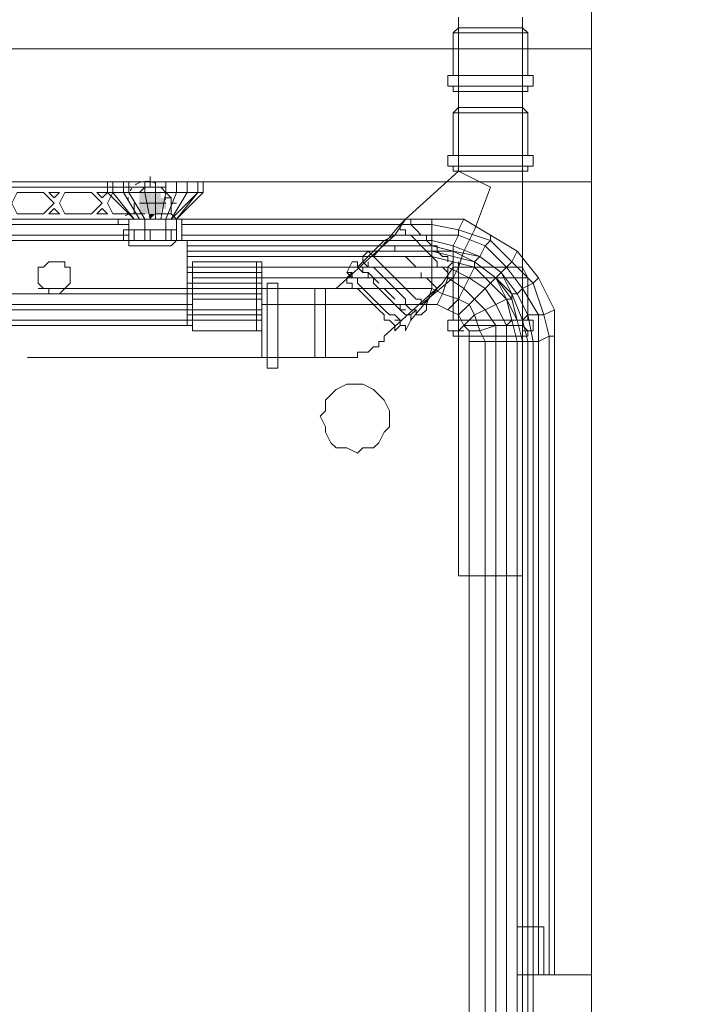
# Model space of a CAD drawing. Header units: millimetres. Extents: x 413 to 305578, y 115 to 38116.
# Tile 111 of 194: x 68715 to 69220, y 14451 to 15187. Entities that reach past the tile are written whole.
import ezdxf

# ---------------------------------------------------------------- set-up
doc = ezdxf.new("R2010")
doc.units = ezdxf.units.MM
for name, color, linetype, true_color in [('PDF$_59-60$-$Floor$Plan$-$В_Этаж$01_Сводный$A-DETL-MBND', 7, 'Continuous', 0xdd3700), ('PDF$_59-60$-$Floor$Plan$-$В_Этаж$01_Сводный$P-PIPE-CNTR', 150, 'Continuous', 0x007fff), ('PDF$_V$line_ifc_RVT-1-В_Этаж$01_Сводный$A-PART', 7, 'Continuous', 0xdcdcdc), ('PDF$_V$line_ifc_RVT-1-В_Этаж$01_Сводный$A-WALL', 7, 'Continuous', 0xdcdcdc), ('PDF$_V$line_ifc_RVT-1-В_Этаж$01_Сводный$M-EQPM', 7, 'Continuous', 0xbababa)]:
    doc.layers.add(name, color=color, linetype=linetype, true_color=true_color)
doc.layers.add('PDF$_59-60$-$Floor$Plan$-$В_Этаж$01_Сводный$M-EQPM', color=2, linetype='Continuous')
doc.layers.add('PDF$_59-60$-$Floor$Plan$-$В_Этаж$01_Сводный$P-PIPE', color=3, linetype='Continuous')

msp = doc.modelspace()

# ---------------------------------------------------------------- linework, layer by layer
at = {"layer": 'PDF$_59-60$-$Floor$Plan$-$В_Этаж$01_Сводный$A-DETL-MBND', "lineweight": 0}
for points in [[(69042.94, 15189.32), (69042.94, 15185.35), (69042.94, 15181.37), (69038.96, 15177.39), (69038.96, 15145.57), (69034.98, 15145.57), (69038.96, 15145.57), (69042.94, 15145.57), (69046.91, 15145.57), (69050.89, 15145.57), (69054.87, 15145.57), (69062.82, 15145.57), (69066.8, 15145.57), (69074.76, 15145.57), (69078.73, 15145.57), (69082.71, 15145.57), (69086.69, 15145.57), (69090.67, 15145.57), (69094.64, 15145.57), (69098.62, 15145.57), (69094.64, 15145.57), (69094.64, 15177.39), (69090.67, 15181.37), (69090.67, 15185.35), (69090.67, 15189.32)], [(69078.73, 15181.37), (69082.71, 15181.37), (69086.69, 15181.37), (69082.71, 15181.37), (69078.73, 15181.37), (69074.76, 15181.37), (69070.78, 15181.37), (69066.8, 15181.37), (69062.82, 15181.37), (69058.85, 15181.37), (69054.87, 15181.37), (69050.89, 15181.37), (69046.91, 15181.37), (69042.94, 15181.37), (69042.94, 15121.71), (69046.91, 15121.71), (69042.94, 15121.71)], [(69042.94, 15181.37), (69042.94, 15181.37)], [(69050.89, 15181.37), (69046.91, 15181.37), (69042.94, 15181.37)], [(69042.94, 15181.37), (69042.94, 15181.37)], [(69090.67, 15121.71), (69086.69, 15121.71), (69082.71, 15121.71), (69078.73, 15121.71), (69074.76, 15121.71), (69070.78, 15121.71), (69066.8, 15121.71), (69062.82, 15121.71), (69058.85, 15121.71), (69054.87, 15121.71), (69050.89, 15121.71), (69046.91, 15121.71), (69050.89, 15121.71), (69054.87, 15121.71), (69058.85, 15121.71), (69062.82, 15121.71), (69066.8, 15121.71), (69070.78, 15121.71), (69074.76, 15121.71), (69078.73, 15121.71), (69082.71, 15121.71), (69086.69, 15121.71), (69090.67, 15121.71), (69090.67, 15181.37), (69086.69, 15181.37), (69090.67, 15181.37)], [(69050.89, 15181.37), (69050.89, 15181.37)], [(69074.76, 15181.37), (69070.78, 15181.37), (69066.8, 15181.37), (69062.82, 15181.37), (69058.85, 15181.37), (69054.87, 15181.37), (69050.89, 15181.37), (69054.87, 15181.37)], [(69090.67, 15181.37), (69090.67, 15181.37)], [(69090.67, 15181.37), (69090.67, 15181.37)], [(69090.67, 15177.39), (69094.64, 15177.39), (69090.67, 15177.39), (69086.69, 15177.39), (69082.71, 15177.39), (69078.73, 15177.39), (69070.78, 15177.39), (69066.8, 15177.39), (69062.82, 15177.39), (69058.85, 15177.39), (69050.89, 15177.39), (69046.91, 15177.39), (69042.94, 15177.39), (69038.96, 15177.39), (69042.94, 15177.39)], [(69034.98, 15145.57), (69034.98, 15137.62)], [(69098.62, 15137.62), (69098.62, 15145.57)], [(69094.64, 15133.64), (69094.64, 15137.62), (69098.62, 15137.62), (69094.64, 15137.62), (69090.67, 15137.62), (69086.69, 15137.62), (69082.71, 15137.62), (69078.73, 15137.62), (69074.76, 15137.62), (69066.8, 15137.62), (69062.82, 15137.62), (69054.87, 15137.62), (69050.89, 15137.62), (69046.91, 15137.62), (69042.94, 15137.62), (69038.96, 15137.62), (69034.98, 15137.62), (69038.96, 15137.62), (69038.96, 15133.64)], [(69050.89, 15137.62), (69046.91, 15137.62), (69042.94, 15137.62), (69038.96, 15137.62), (69042.94, 15137.62)], [(69090.67, 15133.64), (69094.64, 15133.64), (69090.67, 15133.64), (69086.69, 15133.64), (69082.71, 15133.64), (69078.73, 15133.64), (69070.78, 15133.64), (69066.8, 15133.64), (69062.82, 15133.64), (69058.85, 15133.64), (69050.89, 15133.64), (69046.91, 15133.64), (69042.94, 15133.64), (69038.96, 15133.64), (69042.94, 15133.64)], [(69090.67, 15137.62), (69094.64, 15137.62), (69090.67, 15137.62), (69086.69, 15137.62), (69082.71, 15137.62)], [(69094.64, 14994.43), (69090.67, 14994.43), (69086.69, 14994.43), (69082.71, 14994.43), (69078.73, 14994.43), (69070.78, 14994.43), (69066.8, 14994.43), (69062.82, 14994.43), (69058.85, 14994.43), (69050.89, 14994.43), (69046.91, 14994.43), (69042.94, 14994.43), (69038.96, 14994.43), (69042.94, 15002.38), (69046.91, 15014.32), (69054.87, 15030.23), (69066.8, 15062.05), (69050.89, 15070), (69042.94, 15073.98), (69042.94, 15121.71), (69038.96, 15117.73), (69038.96, 15085.91)], [(69042.94, 15121.71), (69042.94, 15121.71)], [(69042.94, 14771.69), (69046.91, 14771.69), (69050.89, 14771.69), (69054.87, 14771.69), (69058.85, 14771.69), (69062.82, 14771.69), (69066.8, 14771.69), (69070.78, 14771.69), (69074.76, 14771.69), (69082.71, 14771.69), (69086.69, 14771.69), (69090.67, 14771.69), (69090.67, 15002.38), (69086.69, 15002.38), (69090.67, 15002.38), (69090.67, 15121.71), (69094.64, 15117.73), (69094.64, 15085.91)], [(69046.91, 15121.71), (69046.91, 15121.71)], [(69046.91, 15121.71), (69046.91, 15121.71)], [(69046.91, 15121.71), (69046.91, 15121.71)], [(69058.85, 15121.71), (69058.85, 15121.71)], [(69058.85, 15121.71), (69058.85, 15121.71)], [(69074.76, 15121.71), (69074.76, 15121.71)], [(69074.76, 15121.71), (69074.76, 15121.71)], [(69086.69, 15121.71), (69086.69, 15121.71)], [(69086.69, 15121.71), (69086.69, 15121.71)], [(69086.69, 15121.71), (69086.69, 15121.71)], [(69090.67, 15121.71), (69090.67, 15121.71)], [(69090.67, 15121.71), (69090.67, 15121.71)], [(69094.64, 15117.73), (69090.67, 15117.73), (69086.69, 15117.73), (69082.71, 15117.73), (69078.73, 15117.73), (69070.78, 15117.73), (69066.8, 15117.73), (69062.82, 15117.73), (69058.85, 15117.73), (69050.89, 15117.73), (69046.91, 15117.73), (69042.94, 15117.73), (69038.96, 15117.73)], [(69034.98, 15077.96), (69038.96, 15077.96)], [(69046.91, 15077.96), (69042.94, 15077.96), (69038.96, 15077.96), (69038.96, 15073.98), (69042.94, 15073.98), (69046.91, 15073.98), (69050.89, 15073.98), (69058.85, 15073.98), (69062.82, 15073.98), (69066.8, 15073.98), (69070.78, 15073.98), (69078.73, 15073.98), (69082.71, 15073.98), (69086.69, 15073.98), (69090.67, 15073.98), (69094.64, 15073.98), (69094.64, 15077.96), (69090.67, 15077.96)], [(69094.64, 15077.96), (69098.62, 15077.96)], [(69038.96, 15073.98), (69042.94, 15073.98), (69003.16, 15038.18), (68999.18, 15034.2), (68979.3, 15010.34)], [(69090.67, 15073.98), (69090.67, 15073.98)], [(69094.64, 15073.98), (69094.64, 15073.98)], [(69007.14, 15038.18), (69007.14, 15034.2), (69011.12, 15030.23), (69015.09, 15026.25), (69019.07, 15026.25), (69019.07, 15022.27), (69023.05, 15018.29), (69027.03, 15018.29), (69027.03, 15014.32), (69031, 15010.34), (69034.98, 15010.34), (69034.98, 15006.36), (69034.98, 15010.34), (69031, 15010.34), (69027.03, 15014.32), (69027.03, 15018.29), (69023.05, 15018.29), (69019.07, 15022.27), (69019.07, 15026.25), (69015.09, 15026.25), (69011.12, 15030.23), (69007.14, 15034.2), (69007.14, 15038.18), (69003.16, 15038.18), (68995.21, 15026.25), (68987.25, 15022.27), (68967.36, 15002.38), (68971.34, 15006.36), (68971.34, 15010.34)], [(69038.96, 14962.61), (69038.96, 14994.43), (69034.98, 14994.43), (69034.98, 14998.41), (69031, 15002.38), (69027.03, 15002.38), (69027.03, 15006.36), (69023.05, 15010.34), (69019.07, 15014.32), (69015.09, 15018.29), (69011.12, 15022.27), (69007.14, 15026.25), (69003.16, 15026.25), (69003.16, 15030.23), (68999.18, 15030.23), (68999.18, 15034.2)], [(69007.14, 15034.2), (69007.14, 15034.2)], [(69007.14, 15034.2), (69007.14, 15034.2)], [(68995.21, 15026.25), (68951.45, 14986.47), (68943.5, 14986.47), (68935.54, 14986.47), (68907.7, 14986.47)], [(68991.23, 15022.27), (68987.25, 15022.27)], [(68999.18, 15014.32), (68995.21, 15014.32), (68995.21, 15018.29), (68991.23, 15018.29)], [(69011.12, 15002.38), (69007.14, 15006.36), (69003.16, 15010.34)], [(69027.03, 15014.32), (69027.03, 15014.32)], [(69027.03, 15014.32), (69027.03, 15014.32)], [(69027.03, 15014.32), (69027.03, 15014.32)], [(69007.14, 14962.61), (69007.14, 14966.59), (69003.16, 14966.59), (68999.18, 14970.56), (68995.21, 14974.54), (68991.23, 14978.52), (68987.25, 14982.5), (68983.27, 14986.47), (68979.3, 14990.45), (68979.3, 14994.43), (68975.32, 14998.41), (68971.34, 14998.41), (68967.36, 15002.38), (68967.36, 15006.36), (68963.39, 15006.36), (68959.41, 14998.41), (68963.39, 14998.41)], [(68971.34, 14998.41), (68971.34, 15002.38)], [(68975.32, 15002.38), (68975.32, 15006.36)], [(69015.09, 14998.41), (69015.09, 14994.43), (69019.07, 14994.43), (69023.05, 14990.45), (69027.03, 14986.47), (69031, 14990.45), (69038.96, 15002.38), (69038.96, 15006.36), (69038.96, 15002.38)], [(69015.09, 14974.54), (69038.96, 14994.43), (69038.96, 15002.38), (69042.94, 15002.38), (69042.94, 15006.36)], [(69034.98, 15006.36), (69034.98, 15006.36)], [(69034.98, 15006.36), (69034.98, 15006.36)], [(69038.96, 15002.38), (69038.96, 15002.38)], [(69038.96, 15002.38), (69038.96, 15002.38)], [(69042.94, 15002.38), (69046.91, 15002.38), (69050.89, 15002.38), (69054.87, 15002.38), (69058.85, 15002.38), (69062.82, 15002.38), (69066.8, 15002.38), (69070.78, 15002.38), (69074.76, 15002.38), (69078.73, 15002.38), (69082.71, 15002.38), (69086.69, 15002.38), (69082.71, 15002.38), (69078.73, 15002.38), (69074.76, 15002.38), (69070.78, 15002.38), (69066.8, 15002.38), (69062.82, 15002.38), (69058.85, 15002.38), (69054.87, 15002.38), (69050.89, 15002.38), (69046.91, 15002.38), (69042.94, 15002.38), (69042.94, 14771.69), (69046.91, 14771.69), (69050.89, 14771.69), (69054.87, 14771.69), (69058.85, 14771.69), (69062.82, 14771.69), (69066.8, 14771.69), (69070.78, 14771.69), (69074.76, 14771.69), (69078.73, 14771.69), (69082.71, 14771.69), (69086.69, 14771.69), (69090.67, 14771.69)], [(69042.94, 15002.38), (69042.94, 15002.38)], [(69046.91, 15002.38), (69046.91, 15002.38)], [(69046.91, 15002.38), (69046.91, 15002.38)], [(69046.91, 15002.38), (69046.91, 15002.38)], [(69058.85, 15002.38), (69058.85, 15002.38)], [(69074.76, 15002.38), (69074.76, 15002.38)], [(69074.76, 15002.38), (69074.76, 15002.38)], [(69086.69, 15002.38), (69086.69, 15002.38)], [(69086.69, 15002.38), (69086.69, 15002.38)], [(69086.69, 15002.38), (69086.69, 15002.38)], [(69090.67, 15002.38), (69090.67, 15002.38)], [(69094.64, 14962.61), (69094.64, 14994.43), (69090.67, 15002.38)], [(69090.67, 15002.38), (69090.67, 15002.38)], [(68967.36, 14994.43), (68963.39, 14994.43), (68963.39, 14998.41), (68959.41, 14994.43), (68959.41, 14990.45), (68963.39, 14990.45), (68963.39, 14986.47), (68967.36, 14986.47), (68971.34, 14982.5), (68975.32, 14978.52), (68979.3, 14974.54), (68983.27, 14970.56), (68987.25, 14966.59), (68987.25, 14962.61), (68991.23, 14962.61), (68995.21, 14958.63), (68995.21, 14954.65), (68999.18, 14958.63), (68999.18, 14962.61), (68995.21, 14962.61)], [(69003.16, 14954.65), (69003.16, 14958.63), (68999.18, 14958.63), (68999.18, 14962.61), (68995.21, 14966.59), (68991.23, 14966.59), (68987.25, 14970.56), (68983.27, 14974.54), (68979.3, 14978.52), (68975.32, 14982.5), (68971.34, 14986.47), (68967.36, 14990.45), (68967.36, 14994.43), (68963.39, 14994.43), (68959.41, 14998.41)], [(68959.41, 14994.43), (68959.41, 14994.43)], [(68983.27, 14990.45), (68979.3, 14994.43), (68975.32, 14994.43), (68975.32, 14998.41)], [(68943.5, 14942.72), (68943.5, 14946.7), (68943.5, 14950.68), (68943.5, 14954.65), (68943.5, 14958.63), (68943.5, 14962.61), (68943.5, 14966.59), (68943.5, 14970.56), (68943.5, 14974.54), (68943.5, 14978.52), (68943.5, 14982.5), (68943.5, 14986.47), (68728.72, 14986.47)], [(68899.75, 14982.5), (68899.75, 14986.47), (68895.77, 14986.47), (68895.77, 14982.5), (68895.77, 14978.52), (68895.77, 14974.54), (68895.77, 14970.56), (68895.77, 14966.59), (68895.77, 14958.63), (68895.77, 14954.65), (68895.77, 14950.68), (68895.77, 14946.7), (68895.77, 14938.75), (68895.77, 14934.77), (68899.75, 14934.77), (68899.75, 14938.75)], [(68895.77, 14986.47), (68895.77, 14986.47)], [(68899.75, 14930.79), (68899.75, 14926.81), (68907.7, 14926.81), (68907.7, 14930.79), (68907.7, 14934.77), (68907.7, 14938.75), (68907.7, 14942.72), (68907.7, 14946.7), (68907.7, 14950.68), (68907.7, 14958.63), (68907.7, 14962.61), (68907.7, 14966.59), (68907.7, 14974.54), (68907.7, 14978.52), (68907.7, 14982.5), (68907.7, 14986.47), (68907.7, 14990.45), (68899.75, 14990.45), (68899.75, 14986.47)], [(68899.75, 14926.81), (68899.75, 14930.79), (68899.75, 14934.77), (68899.75, 14938.75), (68899.75, 14942.72), (68899.75, 14946.7), (68899.75, 14950.68), (68899.75, 14958.63), (68899.75, 14962.61), (68899.75, 14966.59), (68899.75, 14974.54), (68899.75, 14978.52), (68899.75, 14982.5), (68899.75, 14986.47), (68899.75, 14990.45)], [(68935.54, 14934.77), (68935.54, 14938.75), (68935.54, 14946.7), (68935.54, 14950.68), (68935.54, 14954.65), (68935.54, 14958.63), (68935.54, 14966.59), (68935.54, 14970.56), (68935.54, 14974.54), (68935.54, 14978.52), (68935.54, 14982.5), (68935.54, 14986.47)], [(69031, 14990.45), (68987.25, 14950.68), (68987.25, 14946.7), (68983.27, 14946.7), (68983.27, 14942.72), (68979.3, 14942.72), (68975.32, 14938.75), (68971.34, 14938.75), (68967.36, 14938.75), (68967.36, 14934.77), (68963.39, 14934.77), (68959.41, 14934.77), (68955.43, 14934.77), (68951.45, 14934.77), (68943.5, 14934.77), (68943.5, 14938.75), (68943.5, 14942.72), (68943.5, 14938.75)], [(68943.5, 14978.52), (68943.5, 14982.5), (68943.5, 14986.47)], [(68951.45, 14986.47), (68951.45, 14986.47)], [(68951.45, 14986.47), (68951.45, 14986.47)], [(68995.21, 14978.52), (68991.23, 14982.5), (68987.25, 14986.47)], [(68999.18, 14958.63), (69003.16, 14958.63), (69003.16, 14954.65), (69007.14, 14962.61), (69027.03, 14986.47)], [(68899.75, 14970.56), (68899.75, 14974.54), (68899.75, 14978.52)], [(68943.5, 14978.52), (68943.5, 14978.52)], [(68943.5, 14978.52), (68943.5, 14978.52)], [(69003.16, 14970.56), (68999.18, 14970.56), (68999.18, 14974.54)], [(68943.5, 14966.59), (68943.5, 14966.59)], [(68943.5, 14966.59), (68943.5, 14966.59)], [(69007.14, 14966.59), (69011.12, 14970.56)], [(69007.14, 14966.59), (69007.14, 14966.59)], [(69011.12, 14970.56), (69011.12, 14970.56)], [(69011.12, 14966.59), (69015.09, 14966.59)], [(68995.21, 14954.65), (68995.21, 14954.65)], [(69034.98, 14954.65), (69038.96, 14954.65)], [(69046.91, 14954.65), (69042.94, 14954.65), (69038.96, 14954.65), (69038.96, 14950.68), (69042.94, 14950.68), (69046.91, 14950.68), (69050.89, 14950.68), (69058.85, 14950.68), (69062.82, 14950.68), (69066.8, 14950.68), (69070.78, 14950.68), (69078.73, 14950.68), (69082.71, 14950.68), (69086.69, 14950.68), (69090.67, 14950.68), (69094.64, 14950.68), (69094.64, 14954.65), (69090.67, 14954.65)], [(69038.96, 14950.68), (69038.96, 14950.68)], [(69094.64, 14954.65), (69098.62, 14954.65)], [(69094.64, 14950.68), (69094.64, 14950.68)], [(68899.75, 14942.72), (68899.75, 14946.7)], [(68943.5, 14938.75), (68943.5, 14938.75)], [(68943.5, 14938.75), (68943.5, 14938.75)], [(68720.76, 14934.77), (68943.5, 14934.77), (68935.54, 14934.77), (68907.7, 14934.77)], [(68895.77, 14934.77), (68895.77, 14934.77)], [(68943.5, 14934.77), (68943.5, 14934.77)]]:
    msp.add_lwpolyline(points, dxfattribs=at)
for points in [[(69034.98, 15085.91), (69034.98, 15077.96), (69038.96, 15077.96), (69042.94, 15077.96), (69046.91, 15077.96), (69054.87, 15077.96), (69058.85, 15077.96), (69062.82, 15077.96), (69070.78, 15077.96), (69074.76, 15077.96), (69082.71, 15077.96), (69086.69, 15077.96), (69090.67, 15077.96), (69094.64, 15077.96), (69098.62, 15077.96), (69098.62, 15085.91), (69094.64, 15085.91), (69090.67, 15085.91), (69086.69, 15085.91), (69082.71, 15085.91), (69074.76, 15085.91), (69070.78, 15085.91), (69062.82, 15085.91), (69058.85, 15085.91), (69054.87, 15085.91), (69046.91, 15085.91), (69042.94, 15085.91), (69038.96, 15085.91)], [(68975.32, 15014.32), (68971.34, 15010.34), (68971.34, 15006.36), (68975.32, 15002.38), (68979.3, 15002.38), (68983.27, 14998.41), (68987.25, 14994.43), (68991.23, 14990.45), (68995.21, 14986.47), (68999.18, 14982.5), (69003.16, 14978.52), (69003.16, 14974.54), (69007.14, 14970.56), (69011.12, 14970.56), (69011.12, 14966.59), (69015.09, 14966.59), (69019.07, 14970.56), (69019.07, 14974.54), (69015.09, 14974.54), (69015.09, 14978.52), (69011.12, 14978.52), (69007.14, 14982.5), (69003.16, 14986.47), (68999.18, 14990.45), (68995.21, 14994.43), (68991.23, 14998.41), (68987.25, 15002.38), (68983.27, 15006.36), (68979.3, 15010.34)], [(69034.98, 14962.61), (69034.98, 14954.65), (69038.96, 14954.65), (69042.94, 14954.65), (69046.91, 14958.63), (69050.89, 14958.63), (69054.87, 14958.63), (69062.82, 14958.63), (69066.8, 14958.63), (69074.76, 14958.63), (69078.73, 14958.63), (69082.71, 14958.63), (69090.67, 14958.63), (69094.64, 14954.65), (69098.62, 14954.65), (69098.62, 14962.61), (69094.64, 14962.61), (69090.67, 14962.61), (69086.69, 14962.61), (69082.71, 14962.61), (69074.76, 14962.61), (69070.78, 14962.61), (69062.82, 14962.61), (69058.85, 14962.61), (69054.87, 14962.61), (69046.91, 14962.61), (69042.94, 14962.61), (69038.96, 14962.61)]]:
    msp.add_lwpolyline(points, close=True, dxfattribs=at)
at = {"layer": 'PDF$_59-60$-$Floor$Plan$-$В_Этаж$01_Сводный$A-DETL-MBND', "color": 150, "lineweight": 0, "true_color": 0x007fff}
for points in [[(68812.24, 15062.05), (68788.38, 15062.05)], [(68788.38, 15062.05), (68788.38, 15062.05)], [(68824.18, 15054.09), (68828.15, 15054.09), (68828.15, 15050.11), (68828.15, 15046.14), (68828.15, 15050.11), (68828.15, 15054.09), (68824.18, 15058.07), (68820.2, 15062.05), (68816.22, 15062.05), (68812.24, 15062.05), (68808.27, 15062.05), (68804.29, 15062.05)], [(68804.29, 15062.05), (68804.29, 15062.05)], [(68808.27, 15062.05), (68808.27, 15062.05)], [(68812.24, 15062.05), (68812.24, 15062.05)], [(68816.22, 15062.05), (68816.22, 15062.05)], [(68816.22, 15062.05), (68820.2, 15062.05), (68824.18, 15062.05)], [(68824.18, 15058.07), (68824.18, 15058.07)], [(68788.38, 15038.18), (68788.38, 15034.2), (68796.33, 15034.2)]]:
    msp.add_lwpolyline(points, dxfattribs=at)
at = {"layer": 'PDF$_59-60$-$Floor$Plan$-$В_Этаж$01_Сводный$M-EQPM', "lineweight": 0}
for points in [[(68800.31, 15050.11), (68800.31, 15042.16), (68784.4, 15042.16), (68780.42, 15050.11), (68784.4, 15058.07), (68804.29, 15058.07), (68808.27, 15062.05), (68673.03, 15062.05), (68677.01, 15058.07), (68696.9, 15058.07), (68700.88, 15050.11), (68696.9, 15042.16), (68680.99, 15042.16), (68680.99, 15050.11)], [(68832.13, 15030.23), (68832.13, 15038.18), (68828.15, 15042.16), (68828.15, 15050.11)], [(68684.97, 15030.23), (68684.97, 15038.18), (68796.33, 15038.18), (68796.33, 15030.23)], [(68796.33, 15038.18), (68832.13, 15038.18)], [(68796.33, 15038.18), (68796.33, 15038.18)], [(68800.31, 15042.16), (68808.27, 15042.16)], [(68800.31, 15042.16), (68800.31, 15042.16)], [(68816.22, 15042.16), (68828.15, 15042.16)], [(68812.24, 15030.23), (68812.24, 15022.27), (68800.31, 15022.27), (68792.36, 15022.27), (68792.36, 15030.23), (68800.31, 15030.23), (68812.24, 15030.23), (68828.15, 15030.23), (68832.13, 15030.23), (68832.13, 15022.27), (68828.15, 15018.29), (68796.33, 15018.29), (68796.33, 15022.27), (68832.13, 15022.27), (68828.15, 15022.27), (68812.24, 15022.27)], [(68800.31, 15022.27), (68800.31, 15030.23)], [(68828.15, 15030.23), (68828.15, 15022.27)], [(68796.33, 15022.27), (68796.33, 15022.27)], [(68832.13, 15022.27), (68832.13, 15022.27)]]:
    msp.add_lwpolyline(points, dxfattribs=at)
for points in [[(68816.66, 15064.77, 0.23845), (68803.4, 15065.13, 0.041085), (68801.46, 15063.93)], [(68795.9, 15054.52, 0.032461), (68795.78, 15052.71, -0.035653), (68795.9, 15054.52)]]:
    msp.add_lwpolyline(points, format="xyb", dxfattribs=at)
for points in [[(68732.69, 15058.07), (68740.65, 15050.11), (68732.69, 15042.16), (68712.81, 15042.16), (68708.83, 15050.11), (68712.81, 15058.07)], [(68744.63, 15058.07), (68740.65, 15054.09), (68736.67, 15058.07)], [(68768.49, 15058.07), (68776.45, 15050.11), (68768.49, 15042.16), (68748.6, 15042.16), (68744.63, 15050.11), (68748.6, 15058.07)], [(68780.42, 15058.07), (68776.45, 15054.09), (68772.47, 15058.07)], [(68740.65, 15046.14), (68744.63, 15042.16), (68736.67, 15042.16)], [(68772.47, 15042.16), (68776.45, 15046.14), (68780.42, 15042.16)]]:
    msp.add_lwpolyline(points, close=True, dxfattribs=at)
for centre, radius, start, end in [((68809.69, 15052.72), 13.91, 143.34137, 150.79599), ((68809.7, 15052.71), 13.92, 144.52683, 148.77846), ((68809.7, 15052.71), 13.92, 0, 8.21814), ((68948.99, 14650.78), 419.83, 111.12672, 111.72518)]:
    msp.add_arc(centre, radius, start, end, dxfattribs=at)
at = {"layer": 'PDF$_59-60$-$Floor$Plan$-$В_Этаж$01_Сводный$P-PIPE', "lineweight": 0}
for points in [[(68820.2, 15058.07), (68808.27, 15058.07), (68820.2, 15058.07)], [(68820.2, 15058.07), (68808.27, 15058.07), (68820.2, 15058.07)], [(68824.18, 15050.11), (68804.29, 15050.11), (68824.18, 15050.11)]]:
    msp.add_lwpolyline(points, dxfattribs=at)
at = {"layer": 'PDF$_59-60$-$Floor$Plan$-$В_Этаж$01_Сводный$P-PIPE', "transparency": 33554559}
for points in [[(68808.27, 15058.07), (68820.2, 15058.07), (68804.29, 15058.07)], [(68820.2, 15058.07), (68804.29, 15058.07), (68820.2, 15054.09)], [(68804.29, 15058.07), (68820.2, 15054.09), (68804.29, 15054.09)], [(68824.18, 15054.09), (68824.18, 15054.09), (68804.29, 15054.09)], [(68824.18, 15054.09), (68804.29, 15054.09), (68820.2, 15054.09)], [(68824.18, 15054.09), (68804.29, 15054.09), (68824.18, 15050.11)], [(68804.29, 15054.09), (68824.18, 15050.11), (68804.29, 15050.11)], [(68812.24, 15058.07), (68820.2, 15058.07), (68808.27, 15058.07)], [(68808.27, 15058.07), (68820.2, 15058.07), (68820.2, 15058.07)], [(68812.24, 15058.07), (68816.22, 15058.07), (68816.22, 15058.07)], [(68816.22, 15058.07), (68812.24, 15058.07), (68820.2, 15058.07)], [(68804.29, 15050.11), (68824.18, 15050.11), (68824.18, 15050.11)], [(68824.18, 15050.11), (68804.29, 15050.11), (68824.18, 15046.14)], [(68804.29, 15050.11), (68824.18, 15046.14), (68804.29, 15046.14)], [(68820.2, 15046.14), (68820.2, 15046.14), (68804.29, 15046.14)], [(68820.2, 15046.14), (68804.29, 15046.14), (68824.18, 15046.14)], [(68820.2, 15046.14), (68804.29, 15046.14), (68820.2, 15042.16)], [(68804.29, 15046.14), (68820.2, 15042.16), (68804.29, 15042.16)], [(68820.2, 15042.16), (68804.29, 15042.16), (68808.27, 15042.16)], [(68804.29, 15042.16), (68820.2, 15042.16), (68820.2, 15042.16)], [(68808.27, 15042.16), (68812.24, 15042.16), (68816.22, 15042.16)], [(68808.27, 15042.16), (68820.2, 15042.16), (68816.22, 15042.16)], [(68812.24, 15042.16), (68816.22, 15042.16), (68812.24, 15038.18)]]:
    msp.add_solid(points, dxfattribs=at)
at = {"layer": 'PDF$_59-60$-$Floor$Plan$-$В_Этаж$01_Сводный$P-PIPE-CNTR', "lineweight": 0}
for points in [[(68812.24, 15062.05), (68812.24, 15070)], [(68828.15, 15050.11), (68832.13, 15050.11)]]:
    msp.add_lwpolyline(points, dxfattribs=at)
at = {"layer": 'PDF$_V$line_ifc_RVT-1-В_Этаж$01_Сводный$A-PART', "lineweight": 0}
msp.add_lwpolyline([(69440.68, 13733.58), (69440.68, 15591.05), (69142.37, 15591.05), (69142.37, 13733.58)], close=True, dxfattribs=at)
at = {"layer": 'PDF$_V$line_ifc_RVT-1-В_Этаж$01_Сводный$A-WALL', "lineweight": 0}
msp.add_lwpolyline([(69440.68, 13733.58), (69440.68, 15591.05), (69142.37, 15591.05), (69142.37, 13733.58)], close=True, dxfattribs=at)
msp.add_lwpolyline([(68537.8, 15066.02), (69142.37, 15066.02), (69142.37, 15165.46), (68442.34, 15165.46), (68442.34, 15066.02), (68482.12, 15066.02)], dxfattribs=at)
at = {"layer": 'PDF$_V$line_ifc_RVT-1-В_Этаж$01_Сводный$M-EQPM', "lineweight": 0}
for points in [[(68800.31, 15038.18), (68784.4, 15058.07), (68780.42, 15058.07), (68780.42, 15066.02), (68780.42, 15058.07)], [(68804.29, 15038.18), (68792.36, 15058.07), (68784.4, 15058.07), (68784.4, 15066.02)], [(68796.33, 15066.02), (68796.33, 15058.07), (68792.36, 15058.07), (68792.36, 15066.02)], [(68808.27, 15066.02), (68808.27, 15058.07), (68796.33, 15058.07), (68808.27, 15038.18), (68808.27, 15022.27)], [(68816.22, 15066.02), (68816.22, 15058.07), (68808.27, 15058.07), (68812.24, 15038.18)], [(68824.18, 15066.02), (68824.18, 15058.07), (68816.22, 15058.07), (68816.22, 15038.18)], [(68832.13, 15066.02), (68832.13, 15058.07), (68824.18, 15058.07), (68820.2, 15038.18)], [(68840.09, 15058.07), (68840.09, 15066.02)], [(68852.02, 15058.07), (68852.02, 15066.02)], [(68780.42, 15058.07), (68780.42, 15058.07)], [(68832.13, 15058.07), (68824.18, 15038.18)], [(68840.09, 15058.07), (68832.13, 15058.07)], [(68848.04, 15058.07), (68848.04, 15058.07)], [(69066.8, 15026.25), (69066.8, 15022.27), (69042.94, 15030.23), (69042.94, 15026.25), (69023.05, 15026.25), (69023.05, 15022.27), (68836.11, 15022.27), (68836.11, 15038.18), (68824.18, 15038.18), (68808.27, 15038.18), (68796.33, 15038.18), (68796.33, 15022.27), (68684.97, 15022.27), (68684.97, 15038.18), (68677.01, 15038.18), (68677.01, 15022.27)], [(68684.97, 15038.18), (68796.33, 15038.18)], [(68824.18, 15022.27), (68824.18, 15038.18)], [(68832.13, 15038.18), (69023.05, 15038.18), (69046.91, 15038.18), (69066.8, 15026.25), (69086.69, 15014.32), (69102.6, 14994.43), (69114.53, 14970.56), (69114.53, 14950.68), (69114.53, 14473.38)], [(68836.11, 15034.2), (69023.05, 15034.2), (69023.05, 15038.18)], [(68836.11, 15026.25), (69023.05, 15026.25), (69023.05, 15034.2), (69042.94, 15030.23), (69046.91, 15038.18)], [(68684.97, 15034.2), (68796.33, 15034.2)], [(68684.97, 15026.25), (68796.33, 15026.25)], [(69102.6, 14994.43), (69098.62, 14990.45), (69082.71, 15006.36), (69078.73, 15002.38), (69062.82, 15018.29), (69058.85, 15010.34), (69038.96, 15018.29), (69038.96, 15014.32), (69023.05, 15018.29), (69023.05, 15022.27), (69038.96, 15018.29), (69042.94, 15026.25), (69062.82, 15018.29), (69066.8, 15022.27), (69082.71, 15006.36), (69086.69, 15014.32)], [(68641.21, 15022.27), (68840.09, 15022.27), (68840.09, 14982.5), (68840.09, 14974.54), (68641.21, 14974.54)], [(68840.09, 15018.29), (69023.05, 15018.29), (69023.05, 15014.32), (68840.09, 15014.32), (69023.05, 15014.32), (69038.96, 15014.32), (69038.96, 15010.34), (69054.87, 15006.36), (69054.87, 15002.38), (69066.8, 14990.45), (69062.82, 14986.47), (69054.87, 14978.52), (69050.89, 14974.54), (69042.94, 14978.52), (69034.98, 14970.56), (69042.94, 14966.59), (69050.89, 14974.54), (69054.87, 14966.59), (69046.91, 14958.63)], [(68840.09, 15014.32), (69023.05, 15014.32), (69038.96, 15014.32), (69058.85, 15010.34), (69074.76, 14998.41), (69078.73, 15002.38), (69090.67, 14986.47), (69098.62, 14990.45), (69106.58, 14966.59), (69114.53, 14970.56)], [(68840.09, 15010.34), (69023.05, 15010.34), (69023.05, 15002.38), (69034.98, 15002.38), (69050.89, 14994.43), (69062.82, 14986.47), (69070.78, 14974.54), (69078.73, 14958.63), (69078.73, 14946.7), (69078.73, 13654.03)], [(68895.77, 14986.47), (69023.05, 14986.47), (69023.05, 14994.43), (69034.98, 14994.43), (69046.91, 14986.47), (69050.89, 14994.43), (69054.87, 15002.38), (69038.96, 15006.36), (69023.05, 15010.34), (69023.05, 15014.32), (69038.96, 15010.34), (69038.96, 15006.36), (69034.98, 15002.38), (69034.98, 14994.43), (69031, 14982.5), (69023.05, 14986.47), (69019.07, 14974.54), (68895.77, 14974.54), (69019.07, 14974.54), (69027.03, 14974.54), (69034.98, 14970.56), (69042.94, 14966.59), (69046.91, 14958.63), (69050.89, 14954.65), (69050.89, 14946.7), (69050.89, 14298.38)], [(69023.05, 15014.32), (69023.05, 15014.32)], [(69023.05, 15014.32), (69023.05, 15014.32)], [(69102.6, 14509.18), (69102.6, 14946.7), (69098.62, 14946.7), (69094.64, 14966.59), (69090.67, 14962.61), (69082.71, 14982.5), (69070.78, 14994.43), (69054.87, 15006.36), (69038.96, 15014.32), (69054.87, 15006.36), (69058.85, 15010.34), (69074.76, 14998.41), (69082.71, 14982.5), (69086.69, 14982.5), (69094.64, 14966.59), (69102.6, 14966.59), (69102.6, 14946.7), (69110.55, 14950.68), (69110.55, 14473.38)], [(69038.96, 15014.32), (69038.96, 15014.32)], [(69038.96, 15014.32), (69038.96, 15014.32)], [(69058.85, 15010.34), (69058.85, 15010.34)], [(68895.77, 14966.59), (68895.77, 14962.61), (68895.77, 14966.59), (68895.77, 14962.61), (68895.77, 14966.59), (68895.77, 14970.56), (68895.77, 14978.52), (68895.77, 14982.5), (68895.77, 14978.52), (68895.77, 14982.5), (68895.77, 14978.52), (68895.77, 14982.5), (68895.77, 14990.45), (68895.77, 14994.43), (68895.77, 14998.41), (68895.77, 15002.38), (68891.79, 15002.38), (68891.79, 15006.36), (68844.06, 15006.36), (68844.06, 15002.38), (68844.06, 14998.41), (68844.06, 14994.43), (68844.06, 14990.45), (68844.06, 14982.5), (68844.06, 14978.52), (68844.06, 14970.56), (68840.09, 14970.56), (68641.21, 14970.56)], [(68736.67, 15006.36), (68736.67, 15006.36)], [(68895.77, 14970.56), (68895.77, 14978.52), (68895.77, 14970.56), (68895.77, 14978.52), (68895.77, 14970.56), (68895.77, 14978.52), (68895.77, 14982.5), (68895.77, 14990.45), (68895.77, 14994.43), (68895.77, 14998.41), (68891.79, 14998.41), (68891.79, 15002.38), (68844.06, 15002.38), (68840.09, 15002.38), (68844.06, 15002.38), (68840.09, 15002.38)], [(68895.77, 14954.65), (68895.77, 14962.61), (68895.77, 14966.59), (68895.77, 14962.61), (68895.77, 14954.65), (68895.77, 14962.61), (68895.77, 14966.59), (68895.77, 14970.56), (68891.79, 14970.56), (68891.79, 14978.52), (68895.77, 14978.52), (68895.77, 14982.5), (68895.77, 14990.45), (68895.77, 14994.43), (68895.77, 14998.41), (68895.77, 15002.38), (68895.77, 15006.36), (68895.77, 15002.38), (68895.77, 14998.41), (68895.77, 14994.43), (68895.77, 14990.45), (68895.77, 14994.43), (68895.77, 14990.45), (68895.77, 14994.43), (69023.05, 14994.43), (69023.05, 15002.38), (68891.79, 15002.38), (68895.77, 15002.38), (68895.77, 14998.41), (68895.77, 14994.43), (68895.77, 14990.45), (68895.77, 14982.5), (68895.77, 14990.45), (68895.77, 14982.5), (68895.77, 14990.45)], [(68895.77, 15006.36), (68895.77, 15006.36)], [(68895.77, 15002.38), (68895.77, 15002.38)], [(68895.77, 15002.38), (68895.77, 15002.38)], [(68895.77, 15002.38), (68895.77, 15002.38)], [(68895.77, 15002.38), (68895.77, 15002.38)], [(68895.77, 14998.41), (68895.77, 15002.38)], [(68895.77, 15002.38), (68895.77, 15002.38)], [(68895.77, 15002.38), (68895.77, 14998.41)], [(68895.77, 14998.41), (68895.77, 15002.38)], [(68895.77, 15002.38), (68895.77, 15002.38)], [(68895.77, 15002.38), (68895.77, 14998.41)], [(68895.77, 14998.41), (68895.77, 15002.38)], [(68895.77, 14998.41), (68895.77, 15002.38)], [(68895.77, 15002.38), (68895.77, 15002.38)], [(68895.77, 15002.38), (68895.77, 14998.41)], [(68895.77, 14998.41), (68895.77, 15002.38)], [(69054.87, 15006.36), (69054.87, 15006.36)], [(69054.87, 15006.36), (69054.87, 15006.36)], [(68895.77, 14982.5), (68895.77, 14978.52), (68895.77, 14970.56), (68895.77, 14966.59), (68895.77, 14970.56), (68895.77, 14966.59), (68895.77, 14970.56), (68895.77, 14966.59), (68895.77, 14970.56), (68895.77, 14978.52), (68895.77, 14982.5), (68895.77, 14990.45), (68895.77, 14994.43), (68891.79, 14994.43), (68891.79, 14998.41), (68844.06, 14998.41), (68840.09, 14998.41)], [(68844.06, 14994.43), (68891.79, 14994.43), (68891.79, 14990.45), (68895.77, 14990.45), (68895.77, 14982.5), (68891.79, 14982.5), (68891.79, 14990.45), (68844.06, 14990.45), (68840.09, 14990.45)], [(68895.77, 14998.41), (68895.77, 14998.41)], [(68895.77, 14998.41), (68895.77, 14998.41)], [(68895.77, 14998.41), (68895.77, 14998.41)], [(68895.77, 14998.41), (68895.77, 14998.41)], [(68895.77, 14994.43), (68895.77, 14998.41)], [(68895.77, 14998.41), (68895.77, 14998.41)], [(68895.77, 14998.41), (68895.77, 14998.41)], [(68895.77, 14998.41), (68895.77, 14994.43)], [(68895.77, 14994.43), (68895.77, 14998.41)], [(68895.77, 14998.41), (68895.77, 14998.41)], [(68895.77, 14998.41), (68895.77, 14998.41)], [(68895.77, 14998.41), (68895.77, 14994.43)], [(68895.77, 14994.43), (68895.77, 14994.43)], [(68895.77, 14994.43), (68895.77, 14994.43)], [(68895.77, 14994.43), (68895.77, 14994.43)], [(68895.77, 14994.43), (68895.77, 14994.43)], [(68895.77, 14994.43), (68895.77, 14994.43)], [(68895.77, 14994.43), (68895.77, 14994.43)], [(68895.77, 14994.43), (68895.77, 14994.43)], [(68895.77, 14994.43), (68895.77, 14994.43)], [(69050.89, 14946.7), (69050.89, 14954.65), (69058.85, 14954.65), (69054.87, 14966.59), (69062.82, 14970.56), (69070.78, 14974.54), (69078.73, 14978.52), (69066.8, 14990.45), (69070.78, 14994.43), (69078.73, 14978.52), (69082.71, 14962.61), (69078.73, 14958.63), (69070.78, 14958.63), (69058.85, 14954.65), (69062.82, 14946.7), (69050.89, 14946.7), (69050.89, 13654.03)], [(69142.37, 14421.68), (69098.62, 14421.68), (69094.64, 14421.68), (69090.67, 14421.68), (69094.64, 14421.68), (69094.64, 14473.38), (69094.64, 14509.18), (69094.64, 14946.7), (69090.67, 14946.7), (69090.67, 14962.61), (69082.71, 14982.5), (69082.71, 14978.52), (69070.78, 14994.43), (69074.76, 14998.41), (69086.69, 14982.5), (69090.67, 14986.47), (69102.6, 14966.59), (69106.58, 14966.59), (69110.55, 14950.68), (69114.53, 14950.68)], [(69070.78, 14994.43), (69070.78, 14994.43)], [(69070.78, 14994.43), (69070.78, 14994.43)], [(69074.76, 14998.41), (69074.76, 14998.41)], [(68728.72, 14990.45), (68728.72, 14990.45)], [(68748.6, 14986.47), (68748.6, 14986.47)], [(68752.58, 14990.45), (68752.58, 14990.45)], [(68844.06, 14986.47), (68840.09, 14986.47)], [(68895.77, 14990.45), (68895.77, 14990.45)], [(68895.77, 14990.45), (68895.77, 14990.45)], [(68895.77, 14990.45), (68895.77, 14990.45)], [(68895.77, 14990.45), (68895.77, 14990.45)], [(68895.77, 14990.45), (68895.77, 14990.45)], [(68895.77, 14990.45), (68895.77, 14990.45)], [(68895.77, 14990.45), (68895.77, 14990.45)], [(68895.77, 14990.45), (68895.77, 14990.45)], [(69070.78, 13654.03), (69070.78, 14946.7), (69070.78, 14958.63), (69062.82, 14970.56), (69054.87, 14978.52), (69046.91, 14986.47), (69042.94, 14978.52), (69031, 14982.5), (69027.03, 14974.54)], [(68641.21, 14982.5), (68840.09, 14982.5), (68844.06, 14982.5), (68891.79, 14982.5), (68891.79, 14978.52), (68844.06, 14978.52)], [(68895.77, 14982.5), (68895.77, 14982.5)], [(68895.77, 14982.5), (68895.77, 14982.5)], [(68895.77, 14982.5), (68895.77, 14982.5)], [(68895.77, 14982.5), (68895.77, 14982.5)], [(68895.77, 14982.5), (68895.77, 14982.5)], [(68895.77, 14982.5), (68895.77, 14982.5)], [(68895.77, 14982.5), (68895.77, 14982.5)], [(68895.77, 14982.5), (68895.77, 14982.5)], [(69082.71, 14982.5), (69082.71, 14982.5)], [(68844.06, 14974.54), (68840.09, 14974.54), (68840.09, 14970.56), (68840.09, 14962.61), (68844.06, 14962.61), (68844.06, 14954.65), (68891.79, 14954.65), (68891.79, 14962.61), (68844.06, 14962.61), (68844.06, 14966.59), (68844.06, 14970.56), (68891.79, 14970.56), (68891.79, 14966.59), (68891.79, 14962.61), (68895.77, 14962.61), (68895.77, 14966.59), (68891.79, 14966.59), (68844.06, 14966.59), (68840.09, 14966.59)], [(68895.77, 14978.52), (68895.77, 14970.56), (68895.77, 14966.59), (68895.77, 14962.61), (68895.77, 14954.65), (68895.77, 14962.61), (68895.77, 14954.65), (68891.79, 14954.65)], [(68895.77, 14978.52), (68895.77, 14978.52)], [(68895.77, 14978.52), (68895.77, 14978.52)], [(68895.77, 14978.52), (68895.77, 14978.52)], [(68895.77, 14978.52), (68895.77, 14978.52)], [(68895.77, 14978.52), (68895.77, 14978.52)], [(68895.77, 14978.52), (68895.77, 14978.52)], [(68895.77, 14978.52), (68895.77, 14978.52)], [(68895.77, 14978.52), (68895.77, 14978.52)], [(69034.98, 14970.56), (69027.03, 14974.54), (69019.07, 14974.54)], [(69078.73, 14978.52), (69078.73, 14978.52)], [(68895.77, 14970.56), (68895.77, 14970.56)], [(68895.77, 14970.56), (68895.77, 14970.56)], [(68895.77, 14970.56), (68895.77, 14970.56)], [(68895.77, 14970.56), (68895.77, 14970.56)], [(68895.77, 14970.56), (68895.77, 14970.56)], [(68895.77, 14970.56), (68895.77, 14970.56)], [(68895.77, 14970.56), (68895.77, 14970.56)], [(68895.77, 14970.56), (68895.77, 14970.56)], [(68895.77, 14966.59), (68895.77, 14966.59)], [(68895.77, 14966.59), (68895.77, 14966.59)], [(68895.77, 14966.59), (68895.77, 14966.59)], [(68895.77, 14966.59), (68895.77, 14966.59)], [(68895.77, 14966.59), (68895.77, 14966.59)], [(68895.77, 14966.59), (68895.77, 14966.59)], [(68895.77, 14966.59), (68895.77, 14966.59)], [(68895.77, 14966.59), (68895.77, 14966.59)], [(69050.89, 14954.65), (69046.91, 14958.63), (69042.94, 14966.59)], [(68641.21, 14962.61), (68840.09, 14962.61), (68840.09, 14958.63), (68844.06, 14958.63), (68840.09, 14958.63), (68641.21, 14958.63), (68840.09, 14958.63), (68641.21, 14958.63)], [(68840.09, 14958.63), (68840.09, 14958.63)], [(68895.77, 14962.61), (68895.77, 14962.61)], [(68895.77, 14962.61), (68895.77, 14962.61)], [(68895.77, 14962.61), (68895.77, 14962.61)], [(68895.77, 14962.61), (68895.77, 14962.61)], [(68895.77, 14962.61), (68895.77, 14962.61)], [(68895.77, 14962.61), (68895.77, 14962.61)], [(69062.82, 13654.03), (69062.82, 14946.7), (69070.78, 14946.7), (69078.73, 14946.7), (69086.69, 14946.7), (69090.67, 14946.7), (69086.69, 14962.61), (69082.71, 14962.61), (69086.69, 14946.7), (69086.69, 13654.03)], [(69086.69, 14962.61), (69086.69, 14962.61)], [(69090.67, 14509.18), (69090.67, 14946.7), (69086.69, 14962.61), (69090.67, 14962.61), (69094.64, 14946.7), (69098.62, 14946.7), (69098.62, 14509.18)], [(69090.67, 14962.61), (69090.67, 14962.61)], [(68895.77, 14954.65), (68895.77, 14954.65)], [(68895.77, 14954.65), (68895.77, 14954.65)], [(68895.77, 14954.65), (68895.77, 14954.65)], [(68895.77, 14954.65), (68895.77, 14954.65)], [(68895.77, 14954.65), (68895.77, 14954.65)], [(69090.67, 14946.7), (69090.67, 14946.7)], [(69090.67, 14946.7), (69090.67, 14946.7)], [(69106.58, 14473.38), (69106.58, 14509.18), (69106.58, 14473.38), (69106.58, 14509.18), (69102.6, 14509.18), (69098.62, 14509.18), (69094.64, 14509.18), (69090.67, 14509.18), (69086.69, 14509.18), (69086.69, 14473.38), (69086.69, 14509.18), (69086.69, 14473.38), (69090.67, 14473.38), (69094.64, 14473.38), (69098.62, 14473.38), (69142.37, 14473.38)], [(69086.69, 14509.18), (69086.69, 14509.18)], [(69090.67, 14509.18), (69090.67, 14509.18)], [(69090.67, 14509.18), (69090.67, 14473.38)], [(69090.67, 14509.18), (69090.67, 14473.38)], [(69098.62, 14509.18), (69098.62, 14509.18)], [(69102.6, 14509.18), (69102.6, 14509.18)], [(69106.58, 14509.18), (69106.58, 14509.18)], [(69086.69, 14421.68), (69086.69, 14473.38), (69086.69, 14421.68), (69086.69, 14473.38), (69090.67, 14473.38), (69094.64, 14473.38), (69098.62, 14473.38), (69098.62, 14421.68)], [(69086.69, 14473.38), (69086.69, 14473.38)], [(69086.69, 14473.38), (69086.69, 14473.38)], [(69090.67, 14473.38), (69090.67, 14473.38)], [(69090.67, 14473.38), (69090.67, 14473.38)]]:
    msp.add_lwpolyline(points, dxfattribs=at)
for points in [[(68848.04, 15066.02), (68848.04, 15058.07)], [(68800.31, 15038.18), (68780.42, 15058.07)], [(68828.15, 15038.18), (68840.09, 15058.07), (68848.04, 15058.07)], [(68832.13, 15038.18), (68848.04, 15058.07), (68852.02, 15058.07)], [(68728.72, 14990.45), (68728.72, 14994.43), (68728.72, 14998.41), (68728.72, 15002.38), (68732.69, 15002.38), (68736.67, 15006.36), (68740.65, 15006.36), (68744.63, 15006.36), (68748.6, 15006.36), (68748.6, 15002.38), (68752.58, 15002.38), (68752.58, 14998.41), (68752.58, 14994.43), (68752.58, 14990.45), (68748.6, 14986.47), (68744.63, 14982.5), (68740.65, 14982.5), (68736.67, 14982.5), (68736.67, 14986.47), (68732.69, 14986.47)], [(68895.77, 15002.38), (68895.77, 15006.36), (68891.79, 15006.36), (68895.77, 15006.36)], [(68895.77, 15002.38), (68895.77, 15006.36)], [(69054.87, 15006.36), (69070.78, 14994.43)], [(69082.71, 14978.52), (69078.73, 14978.52), (69086.69, 14962.61)], [(69090.67, 14946.7), (69090.67, 14509.18)], [(68943.5, 14883.06), (68939.52, 14891.02), (68943.5, 14894.99), (68943.5, 14902.95), (68947.48, 14906.93), (68951.45, 14910.9), (68959.41, 14914.88), (68967.36, 14914.88), (68971.34, 14914.88), (68979.3, 14910.9), (68983.27, 14906.93), (68987.25, 14902.95), (68991.23, 14894.99), (68991.23, 14891.02), (68991.23, 14883.06), (68987.25, 14879.08), (68983.27, 14871.13), (68979.3, 14867.15), (68971.34, 14867.15), (68967.36, 14863.17), (68959.41, 14867.15), (68951.45, 14867.15), (68947.48, 14871.13), (68943.5, 14879.08)], [(69098.62, 14473.38), (69098.62, 14509.18)], [(69102.6, 14473.38), (69102.6, 14509.18)], [(69090.67, 14421.68), (69090.67, 14473.38)]]:
    msp.add_lwpolyline(points, close=True, dxfattribs=at)

doc.saveas('drawing.dxf')
